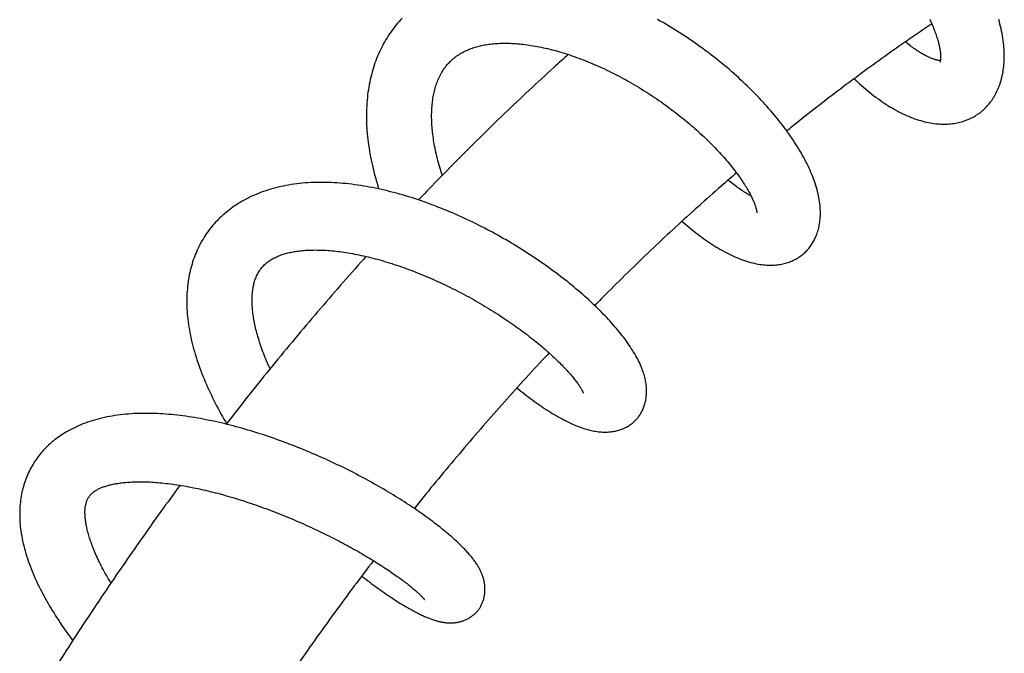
# Model space of a CAD drawing. Header units: millimetres. Extents: x 160 to 318, y 73 to 291.
# Tile 50 of 129: x 166.89 to 175.27, y 155.08 to 160.47. Entities that reach past the tile are written whole.
import ezdxf

# ---------------------------------------------------------------- set-up
doc = ezdxf.new("R2010")
doc.units = ezdxf.units.MM
doc.header["$LTSCALE"] = 30.734
doc.layers.get('0').update_dxf_attribs({"linetype": 'CONTINUOUS'})

msp = doc.modelspace()

# ---------------------------------------------------------------- linework, layer by layer
at = {"color": 7, "linetype": 'Continuous'}
for points in [[(170.1461, 160.4831), (170.1332, 160.4692), (170.1205, 160.4551), (170.1081, 160.4408), (170.096, 160.4262), (170.0841, 160.4113), (170.0724, 160.3962), (170.061, 160.3808), (170.0499, 160.3652), (170.039, 160.3494), (170.0284, 160.3332), (170.018, 160.3169), (170.0079, 160.3003), (169.9981, 160.2835), (169.9885, 160.2664), (169.9792, 160.2491), (169.9702, 160.2316), (169.9615, 160.2138), (169.9531, 160.1958), (169.9449, 160.1776), (169.9371, 160.1591), (169.9295, 160.1404), (169.9222, 160.1214), (169.9153, 160.1022), (169.9086, 160.0828), (169.9022, 160.0631), (169.8961, 160.0432), (169.8903, 160.023), (169.8849, 160.0026), (169.8797, 159.9819), (169.8749, 159.961), (169.8704, 159.9398), (169.8662, 159.9183), (169.8623, 159.8966), (169.8588, 159.8747), (169.8556, 159.8525), (169.8528, 159.8302), (169.8503, 159.8076), (169.8481, 159.7849), (169.8463, 159.7619), (169.8448, 159.7388), (169.8437, 159.7155), (169.843, 159.692), (169.8426, 159.6684), (169.8425, 159.6447), (169.8428, 159.6208), (169.8434, 159.5969), (169.8444, 159.5728), (169.8458, 159.5487), (169.8474, 159.5246), (169.8494, 159.5004), (169.8518, 159.4762), (169.8545, 159.452), (169.8575, 159.4276), (169.8608, 159.4031), (169.8645, 159.3784), (169.8685, 159.3537), (169.8728, 159.3289), (169.8775, 159.304), (169.8825, 159.2791), (169.8878, 159.2541), (169.8934, 159.2291), (169.8993, 159.2041), (169.9055, 159.1791), (169.912, 159.1541), (169.9187, 159.1291), (169.9258, 159.1041), (169.9331, 159.0792), (169.9407, 159.0542), (169.948, 159.0312)], [(173.5637, 158.4848), (173.5688, 158.4894), (173.5759, 158.4961), (173.5828, 158.5031), (173.5896, 158.5102), (173.5962, 158.5176), (173.6026, 158.5252), (173.6089, 158.533), (173.6151, 158.5411), (173.6211, 158.5493), (173.6269, 158.5578), (173.6325, 158.5665), (173.638, 158.5754), (173.6433, 158.5846), (173.6483, 158.594), (173.6533, 158.6036), (173.658, 158.6135), (173.6625, 158.6235), (173.6668, 158.6338), (173.6709, 158.6443), (173.6747, 158.655), (173.6784, 158.666), (173.6818, 158.6771), (173.6849, 158.6885), (173.6878, 158.7), (173.6905, 158.7118), (173.6929, 158.7238), (173.695, 158.7361), (173.6969, 158.7486), (173.6986, 158.7615), (173.6999, 158.7746), (173.7009, 158.788), (173.7017, 158.8017), (173.7021, 158.8157), (173.7022, 158.83), (173.702, 158.8446), (173.7014, 158.8595), (173.7004, 158.8747), (173.6991, 158.8902), (173.6974, 158.906), (173.6953, 158.9222), (173.6927, 158.9387), (173.6898, 158.9555), (173.6864, 158.9726), (173.6826, 158.9901), (173.6783, 159.0077), (173.6736, 159.0255), (173.6685, 159.0436), (173.663, 159.0617), (173.6571, 159.0799), (173.6508, 159.0982), (173.6441, 159.1166), (173.6371, 159.1349), (173.6297, 159.1533), (173.622, 159.1717), (173.614, 159.19), (173.6057, 159.2083), (173.5971, 159.2265), (173.5882, 159.2446), (173.5791, 159.2626), (173.5698, 159.2806), (173.5602, 159.2984), (173.5503, 159.3163), (173.5402, 159.3342), (173.5298, 159.3521), (173.5191, 159.37), (173.508, 159.388), (173.4967, 159.4061), (173.4851, 159.4242), (173.4732, 159.4423), (173.461, 159.4604), (173.4486, 159.4786), (173.4359, 159.4967), (173.423, 159.5148), (173.4098, 159.533), (173.3964, 159.5511), (173.3827, 159.5692), (173.3688, 159.5872), (173.3546, 159.6053), (173.3402, 159.6234), (173.3255, 159.6414), (173.3107, 159.6594), (173.2956, 159.6774), (173.2803, 159.6952), (173.2649, 159.7131), (173.2492, 159.7309), (173.2332, 159.7486), (173.217, 159.7664), (173.2006, 159.7842), (173.1839, 159.8019), (173.167, 159.8197), (173.1499, 159.8374), (173.1325, 159.855), (173.1149, 159.8727), (173.0971, 159.8902), (173.0791, 159.9078), (173.0609, 159.9252), (173.0425, 159.9426), (173.0238, 159.96), (173.005, 159.9773), (172.986, 159.9944), (172.9668, 160.0115), (172.9475, 160.0285), (172.928, 160.0455), (172.9083, 160.0623), (172.8884, 160.079), (172.8684, 160.0956), (172.8482, 160.1121), (172.8278, 160.1285), (172.8073, 160.1448), (172.7866, 160.1611), (172.7657, 160.1772), (172.7446, 160.1932), (172.7234, 160.2091), (172.702, 160.2249), (172.6804, 160.2406), (172.6586, 160.2562), (172.6367, 160.2716), (172.6147, 160.287), (172.5925, 160.3022), (172.5701, 160.3172), (172.5477, 160.3321), (172.5251, 160.3469), (172.5024, 160.3615), (172.4796, 160.3759), (172.4567, 160.3902), (172.4337, 160.4043), (172.4106, 160.4182), (172.3874, 160.4319), (172.3641, 160.4455), (172.3408, 160.4588), (172.3173, 160.472)], [(174.6307, 160.4728), (174.6369, 160.4598), (174.6429, 160.4469), (174.6486, 160.4342), (174.6541, 160.4217), (174.6594, 160.4093), (174.6644, 160.3971), (174.6692, 160.3851), (174.6738, 160.3732), (174.6782, 160.3616), (174.6823, 160.3502), (174.6862, 160.3391), (174.6899, 160.3281), (174.6933, 160.3174), (174.6966, 160.307), (174.6996, 160.2967), (174.7024, 160.2868), (174.7051, 160.2771), (174.7075, 160.2677), (174.7097, 160.2585), (174.7117, 160.2496), (174.7136, 160.241), (174.7153, 160.2326), (174.7168, 160.2246), (174.7181, 160.2169), (174.7193, 160.2095), (174.7203, 160.2023), (174.7212, 160.1954), (174.7219, 160.1887), (174.7225, 160.1823), (174.723, 160.1761), (174.7234, 160.1701), (174.7237, 160.1644), (174.7239, 160.159), (174.7239, 160.1539), (174.7239, 160.149), (174.7238, 160.1444), (174.7236, 160.1401), (174.7234, 160.1361), (174.7231, 160.1323), (174.7227, 160.1288), (174.7223, 160.1256)], [(175.0467, 159.6709), (175.053, 159.6754), (175.062, 159.6822), (175.0709, 159.6893), (175.0797, 159.6967), (175.0882, 159.7042), (175.0967, 159.712), (175.1049, 159.7201), (175.113, 159.7284), (175.121, 159.737), (175.1288, 159.7458), (175.1364, 159.7549), (175.1439, 159.7643), (175.1512, 159.774), (175.1584, 159.7839), (175.1654, 159.7941), (175.1722, 159.8046), (175.1788, 159.8153), (175.1852, 159.8263), (175.1915, 159.8376), (175.1975, 159.8492), (175.2033, 159.8611), (175.209, 159.8733), (175.2144, 159.8858), (175.2195, 159.8985), (175.2245, 159.9116), (175.2292, 159.9249), (175.2336, 159.9386), (175.2378, 159.9525), (175.2418, 159.9667), (175.2454, 159.9813), (175.2488, 159.9961), (175.2519, 160.0112), (175.2547, 160.0266), (175.2572, 160.0423), (175.2594, 160.0584), (175.2613, 160.0747), (175.2629, 160.0913), (175.2641, 160.1083), (175.2649, 160.1256), (175.2655, 160.1432), (175.2656, 160.1611), (175.2654, 160.1792), (175.2648, 160.1976), (175.2639, 160.2163), (175.2625, 160.2351), (175.2608, 160.2542), (175.2587, 160.2734), (175.2563, 160.2928), (175.2534, 160.3123), (175.2502, 160.332), (175.2467, 160.3518), (175.2428, 160.3717), (175.2385, 160.3917), (175.2339, 160.4117), (175.2289, 160.4319), (175.2236, 160.452), (175.218, 160.4722)], [(170.555, 160.1147), (170.5611, 160.1206), (170.5696, 160.1285), (170.5785, 160.1364), (170.5877, 160.144), (170.5971, 160.1515), (170.6068, 160.1587), (170.6168, 160.1658), (170.6269, 160.1725), (170.6373, 160.1791), (170.6477, 160.1853), (170.6583, 160.1913), (170.669, 160.197), (170.6797, 160.2023), (170.6904, 160.2074), (170.7012, 160.2122), (170.712, 160.2168), (170.7228, 160.2211), (170.7336, 160.2251), (170.7446, 160.229), (170.7555, 160.2326), (170.7665, 160.2361), (170.7776, 160.2393), (170.7888, 160.2424), (170.8, 160.2452), (170.8113, 160.2479), (170.8219, 160.2503)], [(170.8219, 160.2503), (170.833, 160.2526), (170.845, 160.2549), (170.8573, 160.257), (170.8697, 160.259), (170.8823, 160.2608), (170.8952, 160.2625), (170.9082, 160.264), (170.9214, 160.2653), (170.9348, 160.2665), (170.9484, 160.2675), (170.9622, 160.2683), (170.9762, 160.269), (170.9904, 160.2694), (171.0048, 160.2697), (171.0194, 160.2698), (171.0342, 160.2698), (171.0492, 160.2695), (171.0643, 160.2691), (171.0797, 160.2685), (171.0952, 160.2677), (171.1108, 160.2667), (171.1266, 160.2655), (171.1426, 160.2641), (171.1587, 160.2625), (171.175, 160.2608), (171.1915, 160.2588), (171.2081, 160.2566), (171.2248, 160.2543), (171.2417, 160.2517), (171.2588, 160.2489), (171.2761, 160.246), (171.2935, 160.2428), (171.3111, 160.2394), (171.3289, 160.2358), (171.3468, 160.232), (171.3649, 160.2279), (171.3831, 160.2237), (171.4015, 160.2193), (171.4199, 160.2146), (171.4385, 160.2097), (171.4572, 160.2047), (171.476, 160.1994), (171.4948, 160.1939), (171.5138, 160.1882), (171.5328, 160.1823), (171.5519, 160.1762), (171.571, 160.1699), (171.5902, 160.1634), (171.6095, 160.1568), (171.6288, 160.1499), (171.6482, 160.1428), (171.6677, 160.1355), (171.6872, 160.128), (171.7068, 160.1203), (171.7266, 160.1124), (171.7464, 160.1042), (171.7663, 160.0959), (171.7862, 160.0873), (171.8062, 160.0785), (171.8262, 160.0696), (171.8462, 160.0605), (171.8661, 160.0512), (171.886, 160.0417), (171.9059, 160.0321), (171.9258, 160.0224), (171.9456, 160.0124), (171.9653, 160.0023), (171.985, 159.9921), (172.0046, 159.9817), (172.0242, 159.9712), (172.0438, 159.9605), (172.0633, 159.9496), (172.0828, 159.9386), (172.1023, 159.9274), (172.1217, 159.9161), (172.141, 159.9046), (172.1603, 159.893), (172.1795, 159.8813), (172.1987, 159.8694), (172.2177, 159.8574), (172.2366, 159.8453), (172.2555, 159.8331), (172.2742, 159.8208), (172.2928, 159.8084), (172.3112, 159.7959), (172.3296, 159.7833), (172.3477, 159.7706), (172.3658, 159.7579), (172.3837, 159.7451), (172.4015, 159.7321), (172.4192, 159.7191), (172.4367, 159.7061), (172.4541, 159.6929), (172.4714, 159.6796), (172.4885, 159.6663), (172.5055, 159.653), (172.5223, 159.6395), (172.539, 159.626), (172.5555, 159.6124), (172.5719, 159.5988), (172.588, 159.5852), (172.604, 159.5716), (172.6198, 159.5579), (172.6355, 159.5442), (172.6509, 159.5305), (172.6661, 159.5168), (172.6811, 159.5031), (172.6958, 159.4895), (172.7104, 159.4758), (172.7247, 159.4622), (172.7388, 159.4486), (172.7527, 159.435), (172.7665, 159.4214), (172.78, 159.4078), (172.7933, 159.3943), (172.8065, 159.3807), (172.8194, 159.3672), (172.8321, 159.3537), (172.8446, 159.3402), (172.8568, 159.3268), (172.8688, 159.3135), (172.8806, 159.3002), (172.8921, 159.2871), (172.9034, 159.274), (172.9145, 159.261), (172.9253, 159.2481), (172.9358, 159.2353), (172.946, 159.2226), (172.956, 159.2101), (172.9657, 159.1977), (172.9752, 159.1854), (172.9844, 159.1733), (172.9934, 159.1612), (173.0022, 159.1493), (173.0107, 159.1375), (173.019, 159.1258), (173.027, 159.1142), (173.0348, 159.1027), (173.0423, 159.0914), (173.0496, 159.0803), (173.0567, 159.0693), (173.0635, 159.0585), (173.07, 159.0479), (173.0763, 159.0375), (173.0823, 159.0272), (173.0881, 159.0172), (173.0936, 159.0073), (173.0989, 158.9977), (173.1039, 158.9883), (173.1087, 158.9791), (173.1133, 158.9701), (173.1176, 158.9614), (173.1216, 158.953), (173.1254, 158.9448), (173.1289, 158.9369), (173.1322, 158.9294), (173.1353, 158.9221), (173.1382, 158.9151), (173.1408, 158.9083), (173.1433, 158.9018), (173.1455, 158.8956), (173.1476, 158.8896), (173.1495, 158.8839), (173.1512, 158.8785), (173.1528, 158.8733), (173.1542, 158.8684), (173.1554, 158.8638), (173.1566, 158.8594), (173.1575, 158.8554), (173.1584, 158.8516), (173.1591, 158.8482), (173.1597, 158.845), (173.1602, 158.8421), (173.1606, 158.8395), (173.1609, 158.8372), (173.1612, 158.8351), (173.1613, 158.8333), (173.1615, 158.8318), (173.1616, 158.8305), (173.1616, 158.8295), (173.1616, 158.8288), (173.1616, 158.8283), (173.1616, 158.8282)], [(174.7218, 160.1221), (174.7207, 160.1222), (174.7178, 160.1224), (174.7147, 160.1227), (174.7114, 160.1232), (174.7078, 160.1237), (174.704, 160.1243), (174.7001, 160.1251), (174.6958, 160.126), (174.6914, 160.127), (174.6867, 160.1282), (174.6818, 160.1295), (174.6767, 160.131), (174.6713, 160.1327), (174.6656, 160.1346), (174.6597, 160.1366), (174.6535, 160.1389), (174.6471, 160.1413), (174.6405, 160.144), (174.6336, 160.1469), (174.6265, 160.15), (174.6192, 160.1533), (174.6116, 160.1569), (174.6039, 160.1607), (174.596, 160.1647), (174.5878, 160.169), (174.5795, 160.1736), (174.571, 160.1784), (174.5623, 160.1834), (174.5534, 160.1887), (174.5443, 160.1943), (174.5351, 160.2001), (174.5258, 160.2062), (174.5163, 160.2126), (174.5066, 160.2192), (174.4969, 160.2261), (174.4871, 160.2332), (174.4771, 160.2406), (174.4671, 160.2482), (174.457, 160.256), (174.4468, 160.2642), (174.4365, 160.2725), (174.4261, 160.2812), (174.4254, 160.2818)], [(170.4868, 159.1469), (170.483, 159.1589), (170.4771, 159.1777), (170.4714, 159.1963), (170.4659, 159.215), (170.4606, 159.2335), (170.4555, 159.2519), (170.4507, 159.2702), (170.446, 159.2884), (170.4416, 159.3065), (170.4374, 159.3244), (170.4334, 159.3423), (170.4296, 159.3599), (170.426, 159.3774), (170.4227, 159.3948), (170.4195, 159.412), (170.4166, 159.429), (170.4139, 159.4459), (170.4114, 159.4626), (170.4091, 159.4791), (170.407, 159.4954), (170.4051, 159.5115), (170.4034, 159.5275), (170.402, 159.5433), (170.4007, 159.559), (170.3996, 159.5745), (170.3987, 159.5899), (170.398, 159.6052), (170.3975, 159.6204), (170.3972, 159.6354), (170.3971, 159.6502), (170.3972, 159.665), (170.3974, 159.6795), (170.3979, 159.6939), (170.3985, 159.708), (170.3994, 159.722), (170.4004, 159.7358), (170.4016, 159.7494), (170.4029, 159.7629), (170.4045, 159.7761), (170.4062, 159.7892), (170.4081, 159.802), (170.4102, 159.8147), (170.4125, 159.8273), (170.4149, 159.8396), (170.4175, 159.8518), (170.4203, 159.8637), (170.4233, 159.8754), (170.4264, 159.887), (170.4297, 159.8985), (170.4332, 159.9099), (170.437, 159.9213), (170.441, 159.9328), (170.4454, 159.9443), (170.45, 159.9559), (170.4549, 159.9674), (170.4602, 159.9789), (170.4657, 159.9904), (170.4716, 160.0018), (170.4778, 160.0131), (170.4843, 160.0243), (170.4912, 160.0354), (170.4984, 160.0463), (170.5059, 160.0571), (170.5137, 160.0676), (170.5218, 160.0779), (170.5302, 160.088), (170.5389, 160.0978), (170.5478, 160.1074), (170.5551, 160.1147)], [(174.7223, 160.1256), (174.7219, 160.1227), (174.7215, 160.12), (174.721, 160.1176), (174.7206, 160.1155), (174.7201, 160.1136), (174.7197, 160.112), (174.7193, 160.1107), (174.719, 160.1096), (174.7187, 160.1089), (174.7187, 160.1088)], [(173.9896, 159.9684), (174.0021, 159.9565), (174.0187, 159.9409), (174.0355, 159.9255), (174.0523, 159.9104), (174.0692, 159.8956), (174.0862, 159.8811), (174.1032, 159.8668), (174.1203, 159.8528), (174.1375, 159.8391), (174.1547, 159.8257), (174.1719, 159.8126), (174.1892, 159.7998), (174.2066, 159.7874), (174.224, 159.7752), (174.2414, 159.7634), (174.2588, 159.7519), (174.2762, 159.7408), (174.2937, 159.73), (174.3111, 159.7196), (174.3286, 159.7095), (174.346, 159.6998), (174.3635, 159.6904), (174.381, 159.6814), (174.3985, 159.6727), (174.4161, 159.6644), (174.4336, 159.6564), (174.4512, 159.6489), (174.4687, 159.6417), (174.4861, 159.6349), (174.5035, 159.6285), (174.5208, 159.6226), (174.5379, 159.617), (174.5549, 159.6119), (174.5717, 159.6072), (174.5883, 159.603), (174.6047, 159.5992), (174.6209, 159.5957), (174.6369, 159.5927), (174.6527, 159.5901), (174.6683, 159.5879), (174.6836, 159.586), (174.6987, 159.5845), (174.7136, 159.5834), (174.7283, 159.5827), (174.7428, 159.5823), (174.757, 159.5822), (174.771, 159.5825), (174.7849, 159.5831), (174.7985, 159.584), (174.8119, 159.5852), (174.8252, 159.5867), (174.8382, 159.5885), (174.8511, 159.5906), (174.8637, 159.593), (174.8762, 159.5957), (174.8885, 159.5986), (174.9006, 159.6018), (174.9125, 159.6053), (174.9242, 159.609), (174.9357, 159.613), (174.947, 159.6173), (174.9581, 159.6218), (174.969, 159.6265), (174.9797, 159.6315), (174.9902, 159.6367), (175.0006, 159.6421), (175.0108, 159.6478), (175.0207, 159.6537), (175.0305, 159.6599)], [(175.0305, 159.6599), (175.0401, 159.6663), (175.0468, 159.6709)], [(172.1374, 157.0717), (172.1413, 157.076), (172.1465, 157.0822), (172.1517, 157.0885), (172.1566, 157.095), (172.1615, 157.1017), (172.1662, 157.1086), (172.1708, 157.1157), (172.1752, 157.1229), (172.1795, 157.1304), (172.1836, 157.138), (172.1875, 157.1459), (172.1913, 157.1539), (172.1949, 157.1621), (172.1983, 157.1704), (172.2016, 157.179), (172.2046, 157.1877), (172.2074, 157.1965), (172.2101, 157.2054), (172.2125, 157.2145), (172.2147, 157.2237), (172.2166, 157.2329), (172.2184, 157.2423), (172.2199, 157.2517), (172.2212, 157.2613), (172.2222, 157.271), (172.2231, 157.2808), (172.2237, 157.2907), (172.2241, 157.3008), (172.2242, 157.3109), (172.2241, 157.3212), (172.2238, 157.3316), (172.2232, 157.3421), (172.2223, 157.3527), (172.2212, 157.3634), (172.2198, 157.3741), (172.2182, 157.385), (172.2163, 157.396), (172.2141, 157.4071), (172.2117, 157.4184), (172.2089, 157.4298), (172.2059, 157.4413), (172.2025, 157.453), (172.1988, 157.4649), (172.1949, 157.477), (172.1905, 157.4892), (172.1858, 157.5017), (172.1808, 157.5144), (172.1753, 157.5275), (172.1694, 157.5408), (172.163, 157.5546), (172.1561, 157.5688), (172.1487, 157.5833), (172.1408, 157.5983), (172.1324, 157.6135), (172.1235, 157.629), (172.1142, 157.6446), (172.1046, 157.6602), (172.0946, 157.6758), (172.0845, 157.6913), (172.074, 157.7068), (172.0633, 157.7221), (172.0524, 157.7374), (172.0412, 157.7527), (172.0297, 157.768), (172.0179, 157.7833), (172.0059, 157.7986), (171.9936, 157.8139), (171.981, 157.8293), (171.9681, 157.8447), (171.955, 157.8601), (171.9416, 157.8755), (171.9279, 157.8908), (171.914, 157.9062), (171.8999, 157.9216), (171.8856, 157.937), (171.871, 157.9523), (171.8562, 157.9676), (171.8412, 157.983), (171.8259, 157.9983), (171.8104, 158.0136), (171.7947, 158.0289), (171.7788, 158.0442), (171.7627, 158.0595), (171.7463, 158.0747), (171.7298, 158.09), (171.7131, 158.1051), (171.6961, 158.1203), (171.679, 158.1354), (171.6618, 158.1504), (171.6443, 158.1654), (171.6266, 158.1804), (171.6087, 158.1954), (171.5905, 158.2104), (171.5721, 158.2255), (171.5535, 158.2405), (171.5346, 158.2554), (171.5155, 158.2704), (171.4963, 158.2854), (171.4768, 158.3003), (171.4571, 158.3151), (171.4372, 158.33), (171.4171, 158.3448), (171.3968, 158.3595), (171.3764, 158.3742), (171.3558, 158.3888), (171.335, 158.4034), (171.314, 158.4178), (171.2929, 158.4322), (171.2717, 158.4466), (171.2503, 158.4608), (171.2287, 158.475), (171.2071, 158.489), (171.1853, 158.503), (171.1634, 158.5168), (171.1414, 158.5305), (171.1192, 158.5441), (171.097, 158.5577), (171.0746, 158.5711), (171.052, 158.5844), (171.0293, 158.5977), (171.0064, 158.6108), (170.9834, 158.6239), (170.9602, 158.6368), (170.9369, 158.6497), (170.9135, 158.6624), (170.8899, 158.6751), (170.8662, 158.6876), (170.8424, 158.7), (170.8184, 158.7122), (170.7944, 158.7244), (170.7702, 158.7364), (170.746, 158.7482), (170.7217, 158.7599), (170.6973, 158.7715), (170.6728, 158.7828), (170.6483, 158.7941), (170.6238, 158.8051), (170.5991, 158.816), (170.5745, 158.8267), (170.5498, 158.8372), (170.525, 158.8476), (170.5003, 158.8577), (170.4755, 158.8677), (170.4507, 158.8775), (170.4259, 158.8871), (170.401, 158.8964), (170.3761, 158.9056), (170.3512, 158.9147), (170.3262, 158.9235), (170.3011, 158.9322), (170.2759, 158.9406), (170.2507, 158.9489), (170.2255, 158.957), (170.2003, 158.9648), (170.1751, 158.9725), (170.1498, 158.9799), (170.1246, 158.9871), (170.0992, 158.9941), (170.0739, 159.0009), (170.0485, 159.0075), (170.023, 159.0139), (169.9975, 159.02), (169.9719, 159.0259), (169.9463, 159.0316), (169.9207, 159.037), (169.8952, 159.0422), (169.8697, 159.0471), (169.8442, 159.0517), (169.8189, 159.0561), (169.7937, 159.0601), (169.7685, 159.0639), (169.7434, 159.0674), (169.7182, 159.0707), (169.6931, 159.0737), (169.6679, 159.0764), (169.6428, 159.0788), (169.6176, 159.0809), (169.5925, 159.0827), (169.5674, 159.0843), (169.5424, 159.0855), (169.5174, 159.0864), (169.4924, 159.087), (169.4675, 159.0873), (169.4427, 159.0872), (169.4181, 159.0868), (169.3935, 159.0861), (169.3691, 159.0851), (169.3448, 159.0837), (169.3207, 159.0819), (169.2969, 159.0799), (169.2732, 159.0775), (169.2497, 159.0747), (169.2265, 159.0717), (169.2035, 159.0683), (169.1808, 159.0645), (169.1583, 159.0605), (169.1362, 159.0561), (169.1143, 159.0513), (169.0926, 159.0463)], [(173.1128, 158.971), (173.1065, 158.9745), (173.0979, 158.9793), (173.0891, 158.9844), (173.08, 158.9898), (173.0708, 158.9954), (173.0613, 159.0013), (173.0517, 159.0074), (173.0419, 159.0138), (173.0319, 159.0205), (173.0217, 159.0274), (173.0114, 159.0346), (173.001, 159.042), (172.9904, 159.0497), (172.9797, 159.0576), (172.9689, 159.0657), (172.958, 159.0741), (172.947, 159.0828), (172.9359, 159.0917), (172.9246, 159.1008), (172.918, 159.1063)], [(169.0926, 159.0463), (169.0713, 159.041), (169.0502, 159.0353), (169.0294, 159.0294), (169.0088, 159.0231), (168.9886, 159.0165), (168.9686, 159.0097), (168.9489, 159.0025), (168.9296, 158.9951), (168.9105, 158.9874), (168.8918, 158.9795), (168.8733, 158.9712), (168.8552, 158.9628), (168.8374, 158.954), (168.8199, 158.9451), (168.8028, 158.9359), (168.7859, 158.9264), (168.7694, 158.9168), (168.7533, 158.9069), (168.7374, 158.8968), (168.7219, 158.8865), (168.7067, 158.876), (168.6918, 158.8653), (168.6772, 158.8543), (168.663, 158.8433), (168.649, 158.832), (168.6354, 158.8205), (168.6222, 158.8089), (168.6092, 158.7971), (168.5966, 158.7851), (168.5842, 158.773), (168.5722, 158.7606), (168.5604, 158.7481), (168.5488, 158.7353)], [(168.5302, 158.7135), (168.5226, 158.7043), (168.5119, 158.6908), (168.5014, 158.677), (168.4913, 158.663), (168.4813, 158.6488), (168.4717, 158.6344), (168.4623, 158.6198), (168.4532, 158.605), (168.4443, 158.5899), (168.4357, 158.5746), (168.4274, 158.5592), (168.4194, 158.5434), (168.4116, 158.5275), (168.4041, 158.5114), (168.3969, 158.495), (168.39, 158.4785), (168.3833, 158.4617), (168.377, 158.4447), (168.3709, 158.4275), (168.3651, 158.4101), (168.3597, 158.3925), (168.3545, 158.3747), (168.3496, 158.3566), (168.3451, 158.3384), (168.3408, 158.3199), (168.3369, 158.3012), (168.3332, 158.2822), (168.3299, 158.263), (168.3269, 158.2435), (168.3243, 158.2238), (168.322, 158.2038), (168.32, 158.1835), (168.3184, 158.163), (168.3171, 158.1423), (168.3161, 158.1213), (168.3156, 158.1001), (168.3154, 158.0787), (168.3155, 158.0571), (168.3161, 158.0353), (168.317, 158.0133), (168.3183, 157.9911), (168.3199, 157.9688), (168.3219, 157.9464), (168.3243, 157.9239), (168.3271, 157.9013), (168.3302, 157.8786), (168.3336, 157.8559), (168.3374, 157.8331), (168.3416, 157.8102), (168.3461, 157.7873), (168.351, 157.7642), (168.3562, 157.7412), (168.3617, 157.7181), (168.3676, 157.6949), (168.3738, 157.6717), (168.3803, 157.6485), (168.3872, 157.6252), (168.3943, 157.6019), (168.4018, 157.5786), (168.4096, 157.5553), (168.4177, 157.532), (168.426, 157.5087), (168.4347, 157.4854), (168.4436, 157.4621), (168.4528, 157.4388), (168.4622, 157.4155), (168.472, 157.3922), (168.4819, 157.369), (168.4922, 157.3459), (168.5026, 157.3228), (168.5132, 157.2998), (168.5241, 157.277), (168.5351, 157.2542), (168.5463, 157.2316), (168.5577, 157.2091), (168.5693, 157.1867), (168.5811, 157.1643), (168.5931, 157.142), (168.6053, 157.1198), (168.6176, 157.0976), (168.6302, 157.0754), (168.6431, 157.0532), (168.6533, 157.0358)], [(168.5488, 158.7353), (168.5375, 158.7223), (168.5302, 158.7135)], [(172.5253, 158.7561), (172.5412, 158.742), (172.5581, 158.7275), (172.5749, 158.7133), (172.5918, 158.6992), (172.6088, 158.6854), (172.6257, 158.6718), (172.6428, 158.6585), (172.6598, 158.6454), (172.6769, 158.6325), (172.6939, 158.6199), (172.711, 158.6076), (172.7281, 158.5956), (172.7452, 158.5839), (172.7623, 158.5724), (172.7794, 158.5612), (172.7965, 158.5503), (172.8136, 158.5397), (172.8308, 158.5293), (172.848, 158.5192), (172.8652, 158.5094), (172.8826, 158.4999), (172.8999, 158.4907), (172.9173, 158.4817), (172.9348, 158.4731), (172.9523, 158.4648), (172.9699, 158.4568), (172.9874, 158.4492), (173.005, 158.4419), (173.0225, 158.435), (173.0399, 158.4286), (173.0573, 158.4225), (173.0745, 158.4169), (173.0915, 158.4117), (173.1083, 158.407), (173.1249, 158.4028), (173.1411, 158.399), (173.157, 158.3956), (173.1726, 158.3927), (173.1879, 158.3902), (173.2029, 158.3882), (173.2176, 158.3865), (173.2319, 158.3852), (173.246, 158.3842), (173.2597, 158.3836), (173.2732, 158.3834), (173.2863, 158.3834), (173.2992, 158.3838), (173.3118, 158.3845), (173.3242, 158.3855), (173.3363, 158.3867), (173.3482, 158.3883), (173.3599, 158.39), (173.3713, 158.3921), (173.3825, 158.3944), (173.3936, 158.397), (173.4044, 158.3998), (173.415, 158.4028), (173.4254, 158.406), (173.4356, 158.4095), (173.4457, 158.4133), (173.4555, 158.4172), (173.4651, 158.4213), (173.4746, 158.4257), (173.4838, 158.4303), (173.4929, 158.435), (173.5017, 158.44), (173.5104, 158.4452), (173.5189, 158.4505), (173.5271, 158.456), (173.5352, 158.4618), (173.5431, 158.4677), (173.5508, 158.4738)], [(168.9534, 158.3623), (168.9595, 158.3695), (168.967, 158.3777), (168.9745, 158.3853), (168.982, 158.3924), (168.9895, 158.3991), (168.9972, 158.4055), (169.0049, 158.4115), (169.0127, 158.4172), (169.0207, 158.4227), (169.0288, 158.428), (169.037, 158.433), (169.0454, 158.4378), (169.0539, 158.4424), (169.0625, 158.4469), (169.0713, 158.4512), (169.0802, 158.4552), (169.0892, 158.4591), (169.0983, 158.4628), (169.1075, 158.4664), (169.1167, 158.4698), (169.1261, 158.473), (169.1357, 158.4761), (169.1454, 158.4791), (169.1553, 158.4819), (169.1654, 158.4846), (169.1756, 158.4872), (169.1859, 158.4897), (169.1962, 158.492), (169.2067, 158.4941), (169.2174, 158.4962), (169.2282, 158.4981), (169.2394, 158.4999), (169.2508, 158.5016), (169.2625, 158.5032), (169.2745, 158.5047), (169.2868, 158.5061), (169.2993, 158.5073), (169.312, 158.5084), (169.325, 158.5094), (169.3383, 158.5102), (169.3519, 158.5109), (169.3657, 158.5114), (169.3797, 158.5118), (169.394, 158.5121), (169.4085, 158.5122), (169.4233, 158.5121), (169.4383, 158.5119), (169.4536, 158.5115), (169.469, 158.5109), (169.4847, 158.5102), (169.5006, 158.5093), (169.5166, 158.5082), (169.5329, 158.5069), (169.5494, 158.5055), (169.566, 158.5039), (169.5828, 158.5021), (169.5998, 158.5002), (169.6169, 158.4981), (169.6342, 158.4957), (169.6516, 158.4933), (169.6692, 158.4906), (169.687, 158.4877), (169.705, 158.4847), (169.7231, 158.4815), (169.7415, 158.4781), (169.7601, 158.4744), (169.779, 158.4706), (169.7981, 158.4666), (169.8174, 158.4623), (169.8369, 158.4579), (169.8566, 158.4532), (169.8764, 158.4484), (169.8962, 158.4434), (169.9162, 158.4382), (169.9362, 158.4328), (169.9563, 158.4272), (169.9765, 158.4215), (169.9967, 158.4156), (170.017, 158.4095), (170.0373, 158.4032), (170.0577, 158.3968), (170.0781, 158.3902), (170.0985, 158.3835), (170.1189, 158.3766), (170.1394, 158.3695), (170.1599, 158.3623), (170.1804, 158.3549), (170.2009, 158.3474), (170.2215, 158.3397), (170.2421, 158.3318), (170.2628, 158.3238), (170.2836, 158.3155), (170.3043, 158.3072), (170.3251, 158.2986), (170.3459, 158.29), (170.3667, 158.2811), (170.3875, 158.2722), (170.4082, 158.2631), (170.429, 158.2538), (170.4497, 158.2444), (170.4703, 158.2349), (170.4909, 158.2253), (170.5115, 158.2156), (170.5319, 158.2058), (170.5523, 158.1958), (170.5726, 158.1858), (170.5928, 158.1756), (170.613, 158.1654), (170.6331, 158.155), (170.653, 158.1446), (170.6729, 158.134), (170.6927, 158.1234), (170.7124, 158.1127), (170.7321, 158.1019), (170.7516, 158.091), (170.771, 158.08), (170.7903, 158.0689), (170.8096, 158.0578), (170.8287, 158.0465), (170.8478, 158.0352), (170.8667, 158.0238), (170.8855, 158.0123), (170.9042, 158.0008), (170.9228, 157.9892), (170.9412, 157.9776), (170.9595, 157.966), (170.9776, 157.9542), (170.9955, 157.9425), (171.0133, 157.9308), (171.0309, 157.919), (171.0483, 157.9072), (171.0655, 157.8954), (171.0825, 157.8836), (171.0993, 157.8719), (171.1159, 157.8601), (171.1323, 157.8484), (171.1484, 157.8366), (171.1644, 157.8249), (171.1802, 157.8132), (171.1958, 157.8015), (171.2112, 157.7898), (171.2264, 157.7781), (171.2414, 157.7664), (171.2562, 157.7547), (171.2709, 157.7431), (171.2853, 157.7315), (171.2995, 157.7199), (171.3135, 157.7084), (171.3272, 157.6969), (171.3407, 157.6854), (171.354, 157.6741), (171.3671, 157.6628), (171.3799, 157.6516), (171.3924, 157.6404), (171.4047, 157.6294), (171.4167, 157.6185), (171.4285, 157.6076), (171.44, 157.5969), (171.4512, 157.5863), (171.4622, 157.5758), (171.4728, 157.5655), (171.4832, 157.5553), (171.4932, 157.5452), (171.503, 157.5353), (171.5125, 157.5256), (171.5217, 157.516), (171.5307, 157.5065), (171.5395, 157.4972), (171.548, 157.488), (171.5562, 157.4789), (171.5642, 157.4699), (171.5719, 157.4611), (171.5794, 157.4525), (171.5865, 157.4441), (171.5934, 157.4358), (171.6001, 157.4277), (171.6064, 157.4198), (171.6125, 157.4122), (171.6183, 157.4047), (171.6239, 157.3974), (171.6292, 157.3904), (171.6342, 157.3835), (171.6389, 157.3769), (171.6434, 157.3706), (171.6476, 157.3644), (171.6516, 157.3585), (171.6553, 157.3529), (171.6588, 157.3475), (171.662, 157.3424), (171.665, 157.3375), (171.6678, 157.3329), (171.6703, 157.3285), (171.6726, 157.3244), (171.6747, 157.3205), (171.6766, 157.3169), (171.6784, 157.3136), (171.6799, 157.3105), (171.6812, 157.3077), (171.6824, 157.3053)], [(173.5508, 158.4738), (173.5584, 158.4801), (173.5637, 158.4848)], [(169.0231, 157.502), (169.0202, 157.5083), (169.0123, 157.5259), (169.0046, 157.5434), (168.9972, 157.5607), (168.9899, 157.578), (168.9829, 157.5952), (168.9761, 157.6122), (168.9695, 157.6292), (168.9631, 157.646), (168.9569, 157.6627), (168.9509, 157.6794), (168.9452, 157.6958), (168.9397, 157.7121), (168.9344, 157.7283), (168.9293, 157.7443), (168.9245, 157.7601), (168.9199, 157.7757), (168.9155, 157.7911), (168.9114, 157.8063), (168.9074, 157.8214), (168.9037, 157.8363), (168.9002, 157.8509), (168.8969, 157.8654), (168.8938, 157.8797), (168.8909, 157.8939), (168.8882, 157.9078), (168.8857, 157.9216), (168.8834, 157.9353), (168.8813, 157.9488), (168.8794, 157.9621), (168.8776, 157.9753), (168.8761, 157.9884), (168.8748, 158.0012), (168.8736, 158.0139), (168.8726, 158.0263), (168.8719, 158.0386), (168.8713, 158.0506), (168.8708, 158.0625), (168.8706, 158.0741), (168.8705, 158.0856), (168.8706, 158.0968), (168.8708, 158.1078), (168.8713, 158.1187), (168.8718, 158.1293), (168.8726, 158.1398), (168.8735, 158.1501), (168.8745, 158.1602), (168.8757, 158.17), (168.8771, 158.1796), (168.8786, 158.1891), (168.8803, 158.1986), (168.8821, 158.208), (168.8842, 158.2174), (168.8865, 158.2269), (168.889, 158.2363), (168.8917, 158.2457), (168.8947, 158.255), (168.8979, 158.2643), (168.9014, 158.2735), (168.9051, 158.2825), (168.9091, 158.2916), (168.9134, 158.3006), (168.918, 158.3095), (168.9229, 158.3185), (168.9283, 158.3274), (168.9341, 158.3364), (168.9404, 158.3455), (168.9472, 158.3546), (168.9534, 158.3623)], [(171.1225, 157.3406), (171.139, 157.327), (171.1561, 157.3131), (171.1731, 157.2994), (171.1901, 157.286), (171.207, 157.2728), (171.2239, 157.2599), (171.2408, 157.2471), (171.2576, 157.2347), (171.2743, 157.2225), (171.291, 157.2105), (171.3076, 157.1988), (171.3241, 157.1874), (171.3407, 157.1761), (171.3571, 157.1651), (171.3736, 157.1544), (171.39, 157.1438), (171.4065, 157.1335), (171.4229, 157.1234), (171.4393, 157.1135), (171.4558, 157.1039), (171.4723, 157.0944), (171.4888, 157.0852), (171.5053, 157.0763), (171.5219, 157.0675), (171.5385, 157.0591), (171.555, 157.0509), (171.5716, 157.043), (171.588, 157.0354), (171.6044, 157.0282), (171.6207, 157.0213), (171.6368, 157.0148), (171.6527, 157.0087), (171.6683, 157.003), (171.6836, 156.9978), (171.6983, 156.9931), (171.7126, 156.9888), (171.7264, 156.985), (171.7398, 156.9815), (171.7529, 156.9784), (171.7657, 156.9756), (171.7784, 156.9732), (171.7908, 156.971), (171.803, 156.9692), (171.815, 156.9676), (171.8268, 156.9664), (171.8384, 156.9654), (171.8498, 156.9648), (171.8609, 156.9643), (171.8718, 156.9642), (171.8825, 156.9643), (171.8929, 156.9647), (171.903, 156.9653), (171.913, 156.9661), (171.9228, 156.9671), (171.9324, 156.9683), (171.9418, 156.9698), (171.9512, 156.9714), (171.9603, 156.9733), (171.9694, 156.9754), (171.9783, 156.9776), (171.9872, 156.9801), (171.9959, 156.9828), (172.0046, 156.9857), (172.0131, 156.9888), (172.0215, 156.9921), (172.0298, 156.9956), (172.0379, 156.9992), (172.0459, 157.0031), (172.0537, 157.0071), (172.0613, 157.0113), (172.0688, 157.0157), (172.0761, 157.0203), (172.0832, 157.0249), (172.0901, 157.0298), (172.0969, 157.0347), (172.1034, 157.0399), (172.1098, 157.0451), (172.1159, 157.0505), (172.1219, 157.056), (172.1277, 157.0616)], [(171.6824, 157.3053), (171.6833, 157.3031), (171.6842, 157.3012), (171.6849, 157.2995), (171.6854, 157.2981), (171.6859, 157.2969), (171.6862, 157.296), (171.6865, 157.2952), (171.6865, 157.295)], [(168.1358, 157.1168), (168.1113, 157.1186), (168.0867, 157.12), (168.0622, 157.1212), (168.0376, 157.1222), (168.0131, 157.1229), (167.9887, 157.1233), (167.9643, 157.1234), (167.94, 157.1232), (167.9157, 157.1227), (167.8916, 157.122), (167.8675, 157.1209), (167.8436, 157.1195), (167.8197, 157.1178), (167.796, 157.1158), (167.7725, 157.1135), (167.7491, 157.1108), (167.726, 157.1078), (167.7032, 157.1045), (167.6806, 157.1009), (167.6583, 157.0969), (167.6363, 157.0927), (167.6145, 157.0881), (167.593, 157.0832), (167.5718, 157.078), (167.5509, 157.0725), (167.5303, 157.0666), (167.5099, 157.0605), (167.4899, 157.054), (167.4702, 157.0473), (167.4509, 157.0403), (167.4319, 157.033), (167.4133, 157.0255), (167.3951, 157.0177), (167.3773, 157.0097), (167.3598, 157.0014), (167.3427, 156.993), (167.3259, 156.9843), (167.3096, 156.9753), (167.2936, 156.9662), (167.2779, 156.9569), (167.2626, 156.9473), (167.2477, 156.9376), (167.2332, 156.9277), (167.2189, 156.9176), (167.2051, 156.9074), (167.1916, 156.897), (167.1784, 156.8864), (167.1656, 156.8756), (167.1531, 156.8647), (167.141, 156.8537), (167.1292, 156.8425), (167.1177, 156.8312), (167.1066, 156.8197), (167.0957, 156.8081), (167.0852, 156.7963), (167.075, 156.7844), (167.065, 156.7723), (167.0554, 156.7601), (167.046, 156.7478), (167.037, 156.7352), (167.0308, 156.7264)], [(170.7952, 155.4537), (170.7979, 155.4574), (170.8017, 155.4627), (170.8053, 155.4682), (170.8089, 155.4738), (170.8123, 155.4795), (170.8156, 155.4854), (170.8188, 155.4915), (170.8219, 155.4977), (170.8248, 155.504), (170.8277, 155.5105), (170.8303, 155.5171), (170.8328, 155.5238), (170.8352, 155.5306), (170.8374, 155.5375), (170.8395, 155.5446), (170.8414, 155.5517), (170.8431, 155.5589), (170.8446, 155.5661), (170.846, 155.5733), (170.8471, 155.5806), (170.8481, 155.5878), (170.849, 155.5951), (170.8496, 155.6023), (170.8501, 155.6095), (170.8505, 155.6166), (170.8506, 155.6237), (170.8506, 155.6307), (170.8505, 155.6377), (170.8502, 155.6446), (170.8498, 155.6515), (170.8492, 155.6583), (170.8485, 155.6651), (170.8477, 155.6719), (170.8467, 155.6786), (170.8456, 155.6853), (170.8443, 155.692), (170.843, 155.6987), (170.8415, 155.7053), (170.8398, 155.712), (170.838, 155.7186), (170.8361, 155.7253), (170.8341, 155.7319), (170.8319, 155.7385), (170.8296, 155.7451), (170.8271, 155.7517), (170.8245, 155.7583), (170.8218, 155.7649), (170.8189, 155.7715), (170.816, 155.7781), (170.8128, 155.7847), (170.8096, 155.7912), (170.8062, 155.7978), (170.8026, 155.8044), (170.7989, 155.811), (170.7951, 155.8177), (170.7911, 155.8244), (170.787, 155.8311), (170.7827, 155.8378), (170.7783, 155.8445), (170.7737, 155.8513), (170.769, 155.8581), (170.7642, 155.865), (170.7592, 155.8718), (170.754, 155.8788), (170.7487, 155.8857), (170.7432, 155.8928), (170.7375, 155.8999), (170.7317, 155.907), (170.7257, 155.9143), (170.7194, 155.9216), (170.713, 155.929), (170.7064, 155.9365), (170.6996, 155.9441), (170.6925, 155.9518), (170.6853, 155.9597), (170.6778, 155.9676), (170.67, 155.9757), (170.662, 155.9839), (170.6537, 155.9922), (170.6451, 156.0007), (170.6363, 156.0094), (170.6271, 156.0182), (170.6176, 156.0272), (170.6078, 156.0364), (170.5976, 156.0458), (170.5871, 156.0553), (170.5761, 156.0652), (170.5646, 156.0753), (170.5526, 156.0857), (170.5401, 156.0965), (170.5269, 156.1077), (170.5131, 156.1191), (170.4988, 156.1309), (170.4841, 156.1428), (170.469, 156.1549), (170.4536, 156.1669), (170.4382, 156.179), (170.4226, 156.1909), (170.4068, 156.2028), (170.391, 156.2147), (170.3749, 156.2266), (170.3586, 156.2385), (170.3421, 156.2504), (170.3254, 156.2624), (170.3084, 156.2744), (170.2912, 156.2864), (170.2738, 156.2984), (170.2562, 156.3104), (170.2384, 156.3224), (170.2205, 156.3344), (170.2024, 156.3463), (170.1841, 156.3583), (170.1656, 156.3702), (170.147, 156.3822), (170.1281, 156.3941), (170.109, 156.4061), (170.0896, 156.418), (170.07, 156.43), (170.0503, 156.442), (170.0303, 156.454), (170.0101, 156.466), (169.9897, 156.478), (169.9691, 156.4899), (169.9483, 156.5019), (169.9274, 156.5138), (169.9062, 156.5257), (169.8849, 156.5376), (169.8634, 156.5494), (169.8418, 156.5612), (169.82, 156.5729), (169.798, 156.5846), (169.776, 156.5963), (169.7537, 156.6079), (169.7314, 156.6194), (169.7089, 156.6309), (169.6864, 156.6422), (169.6637, 156.6535), (169.6409, 156.6648), (169.618, 156.6759), (169.595, 156.687), (169.5719, 156.698), (169.5487, 156.7089), (169.5253, 156.7198), (169.5018, 156.7305), (169.4782, 156.7412), (169.4544, 156.7519), (169.4305, 156.7624), (169.4064, 156.7729), (169.3822, 156.7833), (169.358, 156.7936), (169.3336, 156.8038), (169.3091, 156.814), (169.2845, 156.824), (169.2599, 156.8339), (169.2352, 156.8436), (169.2104, 156.8533), (169.1856, 156.8628), (169.1607, 156.8722), (169.1358, 156.8815), (169.1108, 156.8906), (169.0859, 156.8997), (169.0609, 156.9085), (169.0358, 156.9172), (169.0108, 156.9258), (168.9857, 156.9342), (168.9607, 156.9425), (168.9356, 156.9506), (168.9105, 156.9586), (168.8854, 156.9664), (168.8602, 156.974), (168.8351, 156.9815), (168.8099, 156.9889), (168.7847, 156.9961), (168.7595, 157.0031), (168.7342, 157.01), (168.7089, 157.0167), (168.6836, 157.0232), (168.6582, 157.0296), (168.6329, 157.0358), (168.6076, 157.0418), (168.5822, 157.0476), (168.5569, 157.0532), (168.5316, 157.0587), (168.5064, 157.0639), (168.4812, 157.069), (168.456, 157.0738), (168.4309, 157.0785), (168.406, 157.0829), (168.3811, 157.0871), (168.3563, 157.0911), (168.3316, 157.0948), (168.3071, 157.0984), (168.2825, 157.1017), (168.2581, 157.1048), (168.2337, 157.1076), (168.2092, 157.1103), (168.1848, 157.1127), (168.1603, 157.1149), (168.1358, 157.1168)], [(172.1277, 157.0616), (172.1334, 157.0674), (172.1374, 157.0717)], [(167.0308, 156.7264), (167.0245, 156.7171), (167.0161, 156.7041), (167.0079, 156.6908), (167, 156.6774), (166.9923, 156.6638), (166.9849, 156.65), (166.9778, 156.636), (166.9709, 156.6218), (166.9643, 156.6074), (166.958, 156.5928), (166.952, 156.5781), (166.9463, 156.5631), (166.9408, 156.5479), (166.9356, 156.5326), (166.9307, 156.517), (166.9261, 156.5013), (166.9218, 156.4854), (166.9178, 156.4693), (166.9141, 156.4529), (166.9108, 156.4364), (166.9077, 156.4198), (166.9049, 156.4029), (166.9025, 156.3858), (166.9003, 156.3684), (166.8986, 156.3509), (166.8971, 156.3331), (166.896, 156.3151), (166.8952, 156.2969), (166.8948, 156.2785), (166.8947, 156.2598), (166.8951, 156.2408), (166.8958, 156.2217), (166.8968, 156.2022), (166.8983, 156.1825), (166.9001, 156.1626), (166.9024, 156.1425), (166.905, 156.1221), (166.9081, 156.1016), (166.9116, 156.0809), (166.9154, 156.06), (166.9197, 156.039), (166.9243, 156.0179), (166.9294, 155.9967), (166.9348, 155.9755), (166.9406, 155.9541), (166.9468, 155.9328), (166.9534, 155.9114), (166.9602, 155.89), (166.9675, 155.8686), (166.975, 155.8472), (166.9829, 155.8258), (166.9912, 155.8043), (166.9998, 155.7829), (167.0087, 155.7614), (167.0179, 155.7399), (167.0275, 155.7183), (167.0373, 155.6968), (167.0475, 155.6752), (167.0579, 155.6538), (167.0686, 155.6324), (167.0795, 155.6111), (167.0906, 155.5899), (167.1019, 155.5689), (167.1134, 155.5479), (167.1251, 155.5271), (167.137, 155.5063), (167.1492, 155.4856), (167.1615, 155.465), (167.174, 155.4444), (167.1868, 155.4238), (167.1997, 155.4033), (167.2129, 155.3827), (167.2263, 155.3622), (167.2399, 155.3417), (167.2537, 155.3212), (167.2677, 155.3008), (167.2819, 155.2803), (167.2963, 155.2599), (167.3109, 155.2395), (167.3257, 155.2192), (167.3407, 155.1988), (167.3457, 155.192)], [(167.4842, 156.4151), (167.4873, 156.4195), (167.491, 156.4244), (167.4948, 156.429), (167.4986, 156.4332), (167.5024, 156.4373), (167.5062, 156.4411), (167.5101, 156.4448), (167.5142, 156.4484), (167.5184, 156.4518), (167.5228, 156.4553), (167.5274, 156.4586), (167.5321, 156.4619), (167.5371, 156.4652), (167.5422, 156.4684), (167.5476, 156.4716), (167.5531, 156.4747), (167.5589, 156.4778), (167.5649, 156.4808), (167.5711, 156.4838), (167.5774, 156.4867), (167.584, 156.4895), (167.5907, 156.4923), (167.5976, 156.495), (167.6047, 156.4977), (167.612, 156.5003), (167.6195, 156.5028), (167.6273, 156.5054), (167.6354, 156.5078), (167.6437, 156.5102), (167.6523, 156.5126), (167.6611, 156.5148), (167.6701, 156.517), (167.6793, 156.5191), (167.6886, 156.5211), (167.6982, 156.5231), (167.708, 156.5249), (167.7181, 156.5267), (167.7285, 156.5284), (167.7393, 156.53), (167.7504, 156.5316), (167.7618, 156.533), (167.7736, 156.5344), (167.7856, 156.5357), (167.7979, 156.5368), (167.8106, 156.5379), (167.8235, 156.5388), (167.8367, 156.5396), (167.8503, 156.5403), (167.8641, 156.5409), (167.8782, 156.5414), (167.8926, 156.5417), (167.9073, 156.5419), (167.9222, 156.5419), (167.9374, 156.5418), (167.9528, 156.5415), (167.9684, 156.5411), (167.9843, 156.5406), (168.0005, 156.5399), (168.017, 156.5391), (168.0337, 156.5381), (168.0509, 156.5369), (168.0682, 156.5355), (168.0859, 156.534), (168.1037, 156.5323), (168.1217, 156.5305), (168.1399, 156.5285), (168.1582, 156.5263), (168.1767, 156.524), (168.1953, 156.5215), (168.2141, 156.5189), (168.2331, 156.5161), (168.2523, 156.5131), (168.2716, 156.51), (168.2912, 156.5066), (168.3109, 156.5032), (168.3308, 156.4995), (168.3508, 156.4957), (168.371, 156.4917), (168.3913, 156.4876), (168.4117, 156.4833), (168.4322, 156.4789), (168.4529, 156.4743), (168.4736, 156.4695), (168.4944, 156.4646), (168.5153, 156.4596), (168.5362, 156.4544), (168.5572, 156.449), (168.5782, 156.4436), (168.5993, 156.4379), (168.6205, 156.4322), (168.6416, 156.4263), (168.6628, 156.4203), (168.6841, 156.4141), (168.7054, 156.4078), (168.7268, 156.4014), (168.7483, 156.3948), (168.7699, 156.388), (168.7916, 156.3812), (168.8133, 156.3741), (168.835, 156.367), (168.8568, 156.3597), (168.8786, 156.3523), (168.9004, 156.3448), (168.9222, 156.3371), (168.944, 156.3294), (168.9658, 156.3215), (168.9876, 156.3136), (169.0093, 156.3055), (169.031, 156.2973), (169.0526, 156.289), (169.0742, 156.2807), (169.0957, 156.2722), (169.1172, 156.2637), (169.1386, 156.2551), (169.1599, 156.2464), (169.1812, 156.2376), (169.2024, 156.2288), (169.2235, 156.2199), (169.2445, 156.2109), (169.2655, 156.2018), (169.2864, 156.1926), (169.3072, 156.1834), (169.3279, 156.1741), (169.3486, 156.1647), (169.3691, 156.1553), (169.3896, 156.1458), (169.41, 156.1363), (169.4302, 156.1267), (169.4504, 156.117), (169.4704, 156.1074), (169.4904, 156.0976), (169.5102, 156.0879), (169.5298, 156.0781), (169.5493, 156.0682), (169.5686, 156.0584), (169.5877, 156.0486), (169.6067, 156.0387), (169.6254, 156.0289), (169.6439, 156.0191), (169.6623, 156.0093), (169.6804, 155.9995), (169.6984, 155.9897), (169.7162, 155.9799), (169.7338, 155.9701), (169.7512, 155.9603), (169.7684, 155.9506), (169.7855, 155.9408), (169.8023, 155.931), (169.819, 155.9213), (169.8355, 155.9116), (169.8518, 155.9019), (169.8678, 155.8923), (169.8837, 155.8826), (169.8994, 155.8731), (169.9148, 155.8635), (169.93, 155.854), (169.945, 155.8446), (169.9597, 155.8352), (169.9742, 155.8259), (169.9885, 155.8167), (170.0024, 155.8075), (170.0161, 155.7984), (170.0296, 155.7895), (170.0427, 155.7806), (170.0556, 155.7718), (170.0682, 155.7631), (170.0805, 155.7546), (170.0925, 155.7462), (170.1042, 155.7378), (170.1156, 155.7297), (170.1267, 155.7216), (170.1375, 155.7136), (170.1481, 155.7058), (170.1584, 155.6981), (170.1684, 155.6905), (170.1782, 155.683), (170.1876, 155.6757), (170.1968, 155.6685), (170.2057, 155.6615), (170.2142, 155.6546), (170.2225, 155.6478), (170.2305, 155.6413), (170.2382, 155.6349), (170.2455, 155.6287), (170.2526, 155.6226), (170.2593, 155.6168), (170.2657, 155.6111), (170.2718, 155.6057), (170.2776, 155.6004), (170.2831, 155.5954), (170.2883, 155.5906), (170.2931, 155.586), (170.2976, 155.5817), (170.3018, 155.5776), (170.3057, 155.5738), (170.3092, 155.5702), (170.3124, 155.5669), (170.3154, 155.5638), (170.3181, 155.561)], [(167.6706, 155.6814), (167.6701, 155.6822), (167.6602, 155.6986), (167.6506, 155.7149), (167.6411, 155.7311), (167.6319, 155.7473), (167.6228, 155.7634), (167.614, 155.7795), (167.6053, 155.7954), (167.5969, 155.8113), (167.5888, 155.827), (167.5809, 155.8425), (167.5733, 155.8577), (167.5661, 155.8726), (167.5591, 155.8873), (167.5523, 155.9018), (167.5458, 155.9162), (167.5395, 155.9304), (167.5334, 155.9444), (167.5276, 155.9583), (167.522, 155.9719), (167.5167, 155.9853), (167.5116, 155.9985), (167.5067, 156.0115), (167.5021, 156.0243), (167.4977, 156.0369), (167.4935, 156.0493), (167.4895, 156.0615), (167.4857, 156.0735), (167.4821, 156.0854), (167.4788, 156.0972), (167.4756, 156.1087), (167.4726, 156.1201), (167.4698, 156.1313), (167.4672, 156.1422), (167.4648, 156.153), (167.4626, 156.1635), (167.4606, 156.1738), (167.4588, 156.1838), (167.4571, 156.1937), (167.4557, 156.2033), (167.4544, 156.2127), (167.4533, 156.2219), (167.4523, 156.2308), (167.4515, 156.2395), (167.4508, 156.2479), (167.4503, 156.2561), (167.45, 156.2642), (167.4497, 156.272), (167.4496, 156.2796), (167.4497, 156.2871), (167.4499, 156.2944), (167.4502, 156.3015), (167.4506, 156.3085), (167.4511, 156.3152), (167.4518, 156.3218), (167.4526, 156.3282), (167.4535, 156.3345), (167.4546, 156.3406), (167.4558, 156.3465), (167.457, 156.3523), (167.4585, 156.358), (167.46, 156.3636), (167.4617, 156.369), (167.4635, 156.3744), (167.4655, 156.3796), (167.4676, 156.3848), (167.4699, 156.39), (167.4724, 156.3952), (167.4751, 156.4003), (167.4781, 156.4055), (167.4813, 156.4107), (167.4842, 156.4151)], [(169.8029, 155.7404), (169.8175, 155.7289), (169.8342, 155.7158), (169.8509, 155.703), (169.8674, 155.6903), (169.8839, 155.6779), (169.9002, 155.6657), (169.9163, 155.6538), (169.9324, 155.642), (169.9484, 155.6305), (169.9643, 155.6191), (169.9801, 155.6079), (169.9959, 155.5969), (170.0116, 155.586), (170.0271, 155.5754), (170.0425, 155.5651), (170.0575, 155.5551), (170.0721, 155.5456), (170.0863, 155.5364), (170.1, 155.5276), (170.1132, 155.5192), (170.1261, 155.5112), (170.1386, 155.5035), (170.1507, 155.4962), (170.1625, 155.4891), (170.174, 155.4823), (170.1852, 155.4758), (170.1961, 155.4695), (170.2069, 155.4634), (170.2174, 155.4575), (170.2277, 155.4518), (170.2378, 155.4464), (170.2477, 155.4411), (170.2574, 155.436), (170.2669, 155.431), (170.2762, 155.4263), (170.2854, 155.4217), (170.2944, 155.4173), (170.3032, 155.4131), (170.3118, 155.409), (170.3202, 155.4051), (170.3286, 155.4014), (170.3367, 155.3977), (170.3447, 155.3943), (170.3526, 155.3909), (170.3603, 155.3877), (170.368, 155.3846), (170.3755, 155.3817), (170.3829, 155.3788), (170.3902, 155.3761), (170.3974, 155.3735), (170.4046, 155.371), (170.4116, 155.3686), (170.4186, 155.3663), (170.4255, 155.3641), (170.4323, 155.3621), (170.4391, 155.3601), (170.4458, 155.3582), (170.4524, 155.3565), (170.459, 155.3548), (170.4655, 155.3533), (170.472, 155.3518), (170.4784, 155.3505), (170.4847, 155.3492), (170.4911, 155.3481), (170.4974, 155.347), (170.5036, 155.3461), (170.5099, 155.3453), (170.5161, 155.3445), (170.5223, 155.3439), (170.5284, 155.3434), (170.5346, 155.3429), (170.5407, 155.3426), (170.5469, 155.3424), (170.5531, 155.3422), (170.5592, 155.3422), (170.5654, 155.3423), (170.5716, 155.3425), (170.5778, 155.3428), (170.5839, 155.3433), (170.5901, 155.3438), (170.5962, 155.3445), (170.6023, 155.3452), (170.6083, 155.3461), (170.6144, 155.3471), (170.6204, 155.3482), (170.6266, 155.3495), (170.6327, 155.3509), (170.639, 155.3524), (170.6453, 155.3541), (170.6517, 155.356), (170.6581, 155.358), (170.6646, 155.3602), (170.6711, 155.3626), (170.6776, 155.3652), (170.6842, 155.3679), (170.6907, 155.3708), (170.6971, 155.3739), (170.7035, 155.3771), (170.7098, 155.3805), (170.716, 155.384), (170.7221, 155.3877), (170.7281, 155.3915), (170.734, 155.3954), (170.7397, 155.3995), (170.7453, 155.4036), (170.7507, 155.4079), (170.756, 155.4123), (170.7611, 155.4167), (170.766, 155.4212), (170.7708, 155.4258), (170.7754, 155.4305), (170.7799, 155.4353), (170.7842, 155.4401), (170.7883, 155.445), (170.7923, 155.45), (170.7952, 155.4537)], [(170.3181, 155.561), (170.3205, 155.5584), (170.3227, 155.556), (170.3247, 155.5537), (170.3265, 155.5517), (170.3281, 155.5499), (170.3295, 155.5482), (170.3307, 155.5468), (170.3318, 155.5455), (170.3327, 155.5444), (170.3334, 155.5434), (170.334, 155.5426), (170.3345, 155.542), (170.3348, 155.5416), (170.3349, 155.5414)]]:
    msp.add_lwpolyline(points, dxfattribs=at)
for points, knots in [([(174.6485, 160.4343), (174.5822, 160.3898), (174.4482, 160.2985), (174.2478, 160.1575), (174.0467, 160.0116), (173.8464, 159.8618), (173.647, 159.7081), (173.504, 159.5947), (173.4273, 159.5328), (173.4163, 159.524)], [0, 0, 0, 0, 0.239697, 0.486434, 0.734895, 0.98506, 1.236778, 1.490209, 1.532506, 1.532506, 1.532506, 1.532506]), ([(171.5584, 160.1741), (171.5175, 160.1375), (171.4058, 160.0367), (171.2245, 159.8696), (171.0152, 159.6716), (170.8075, 159.4699), (170.6015, 159.2645), (170.4276, 159.0866), (170.3225, 158.977), (170.285, 158.9376)], [0, 0, 0, 0, 0.164731, 0.451481, 0.739602, 1.029076, 1.319902, 1.61221, 1.775437, 1.775437, 1.775437, 1.775437]), ([(172.9887, 159.1675), (172.9455, 159.1303), (172.8369, 159.0362), (172.6641, 158.883), (172.4707, 158.7068), (172.2785, 158.5271), (172.0875, 158.3437), (171.9224, 158.1811), (171.8212, 158.0794), (171.7828, 158.0404)], [0, 0, 0, 0, 0.171178, 0.43119, 0.692769, 0.955928, 1.220655, 1.486942, 1.651129, 1.651129, 1.651129, 1.651129]), ([(169.8401, 158.4572), (169.8253, 158.4407), (169.7442, 158.3504), (169.5978, 158.185), (169.4027, 157.959), (169.2096, 157.7296), (169.0184, 157.4971), (168.8317, 157.2644), (168.7095, 157.1085), (168.65, 157.0316)], [0, 0, 0, 0, 0.066536, 0.36395, 0.662559, 0.962407, 1.263398, 1.565574, 1.857468, 1.857468, 1.857468, 1.857468]), ([(171.3955, 157.6376), (171.3762, 157.617), (171.2949, 157.5299), (171.1527, 157.375), (170.9702, 157.1712), (170.7892, 156.9641), (170.6098, 156.7538), (170.432, 156.5403), (170.3126, 156.3933), (170.252, 156.3178), (170.2496, 156.3149)], [0, 0, 0, 0, 0.084969, 0.357201, 0.630838, 0.905863, 1.182286, 1.460081, 1.739139, 1.750548, 1.750548, 1.750548, 1.750548]), ([(168.2579, 156.5122), (168.2032, 156.4379), (168.0886, 156.2803), (167.9161, 156.0378), (167.7402, 155.7844), (167.5666, 155.5283), (167.3954, 155.2696), (167.2647, 155.067), (167.1908, 154.9508), (167.1727, 154.9222)], [0, 0, 0, 0, 0.276937, 0.584418, 0.892833, 1.202239, 1.512524, 1.823647, 1.925476, 1.925476, 1.925476, 1.925476]), ([(169.9022, 155.8713), (169.8475, 155.7999), (169.7362, 155.6526), (169.57, 155.4276), (169.4032, 155.1963), (169.2384, 154.9622), (169.0756, 154.7254), (168.9451, 154.5309), (168.8688, 154.4153), (168.8455, 154.3798)], [0, 0, 0, 0, 0.269941, 0.553951, 0.839103, 1.12539, 1.412746, 1.701107, 1.828256, 1.828256, 1.828256, 1.828256])]:
    msp.add_open_spline(points, degree=3, knots=knots, dxfattribs=at)

doc.saveas('drawing.dxf')
